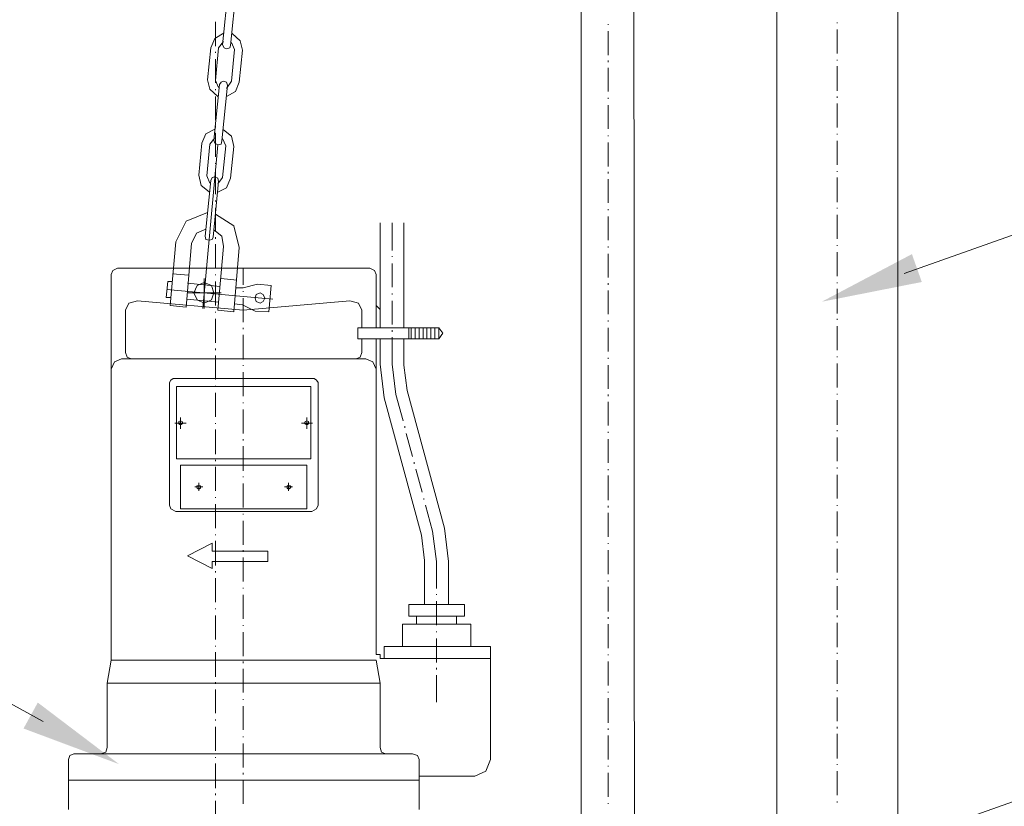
# Model space of a CAD drawing. Extents: x -23500 to 2637, y 21242 to 29547.
# Tile 25 of 121: x -8783 to -8169, y 23077 to 23567. Entities that reach past the tile are written whole.
import ezdxf

# ---------------------------------------------------------------- set-up
doc = ezdxf.new("R2010")
doc.units = 0
doc.header["$LTSCALE"] = 25
doc.layers.get('0').update_dxf_attribs({"linetype": 'CONTINUOUS', "lineweight": 13})

msp = doc.modelspace()

# ---------------------------------------------------------------- hatches: boundary and pattern name
h = msp.add_hatch(color=7)
h.dxf.hatch_style = 2
h.paths.add_polyline_path([(-8283.291, 23391.288), (-8227.068, 23420.996), (-8220.899, 23403.613)])
h = msp.add_hatch(color=7)
h.dxf.hatch_style = 2
h.paths.add_polyline_path([(-8721.282, 23102.931), (-8780.848, 23125.196), (-8771.955, 23141.356)])

# ---------------------------------------------------------------- linework, layer by layer
at = {"color": 7, "lineweight": 9}
for points in [[(-8231.987, 23408.898), (-7707.322, 23594.862), (-7609.924, 23594.862)], [(-8768.536, 23129.561), (-9553.806, 23561.85), (-9651.204, 23561.85)], [(-8227.068, 23057.128), (-7702.402, 23243.092), (-7605.017, 23243.092)]]:
    msp.add_lwpolyline(points, dxfattribs=at)
for points, knots in [([(-8433.19, 22941.843), (-8433.19, 22941.843), (-8433.19, 27447.797), (-8433.19, 27447.797), (-8433.19, 27447.797), (-8402.448, 27447.797), (-8402.448, 27447.797), (-8402.448, 27447.797), (-8399.976, 22941.843), (-8399.976, 22941.843)], [0, 0, 0, 0, 1, 1, 1, 2, 2, 2, 3, 3, 3, 3]), ([(-8655.762, 23558.999), (-8655.762, 23558.999), (-8661.703, 23555.53), (-8661.703, 23555.53), (-8661.703, 23555.53), (-8664.188, 23549.576), (-8664.188, 23549.576)], [0, 0, 0, 0, 1, 1, 1, 2, 2, 2, 2]), ([(-8644.358, 23548.087), (-8644.358, 23548.087), (-8645.847, 23554.042), (-8645.847, 23554.042), (-8645.847, 23554.042), (-8650.804, 23558.495), (-8650.804, 23558.495)], [0, 0, 0, 0, 1, 1, 1, 2, 2, 2, 2]), ([(-8656.746, 23551.557), (-8656.746, 23551.557), (-8655.762, 23549.576), (-8655.762, 23549.576), (-8655.762, 23549.576), (-8654.273, 23549.084), (-8654.273, 23549.084), (-8654.273, 23549.084), (-8652.293, 23549.576), (-8652.293, 23549.576), (-8652.293, 23549.576), (-8651.788, 23551.065), (-8651.788, 23551.065)], [0, 0, 0, 0, 1, 1, 1, 2, 2, 2, 3, 3, 3, 4, 4, 4, 4]), ([(-8666.169, 23529.746), (-8666.169, 23529.746), (-8664.68, 23523.792), (-8664.68, 23523.792), (-8664.68, 23523.792), (-8659.723, 23519.339), (-8659.723, 23519.339)], [0, 0, 0, 0, 1, 1, 1, 2, 2, 2, 2]), ([(-8653.781, 23526.277), (-8653.781, 23526.277), (-8654.273, 23528.257), (-8654.273, 23528.257), (-8654.273, 23528.257), (-8656.254, 23528.762), (-8656.254, 23528.762), (-8656.254, 23528.762), (-8657.742, 23528.257), (-8657.742, 23528.257), (-8657.742, 23528.257), (-8658.726, 23526.769), (-8658.726, 23526.769)], [0, 0, 0, 0, 1, 1, 1, 2, 2, 2, 3, 3, 3, 4, 4, 4, 4]), ([(-8654.273, 23519.339), (-8654.273, 23519.339), (-8648.811, 23522.316), (-8648.811, 23522.316), (-8648.811, 23522.316), (-8646.339, 23528.257), (-8646.339, 23528.257)], [0, 0, 0, 0, 1, 1, 1, 2, 2, 2, 2]), ([(-8661.211, 23499.017), (-8661.211, 23499.017), (-8667.165, 23496.04), (-8667.165, 23496.04), (-8667.165, 23496.04), (-8669.638, 23490.098), (-8669.638, 23490.098)], [0, 0, 0, 0, 1, 1, 1, 2, 2, 2, 2]), ([(-8649.808, 23488.105), (-8649.808, 23488.105), (-8651.296, 23494.551), (-8651.296, 23494.551), (-8651.296, 23494.551), (-8656.254, 23498.525), (-8656.254, 23498.525)], [0, 0, 0, 0, 1, 1, 1, 2, 2, 2, 2]), ([(-8662.195, 23492.079), (-8662.195, 23492.079), (-8661.703, 23490.098), (-8661.703, 23490.098), (-8661.703, 23490.098), (-8659.723, 23489.102), (-8659.723, 23489.102), (-8659.723, 23489.102), (-8657.742, 23489.594), (-8657.742, 23489.594), (-8657.742, 23489.594), (-8657.25, 23491.574), (-8657.25, 23491.574)], [0, 0, 0, 0, 1, 1, 1, 2, 2, 2, 3, 3, 3, 4, 4, 4, 4]), ([(-8671.618, 23470.268), (-8671.618, 23470.268), (-8670.13, 23463.822), (-8670.13, 23463.822), (-8670.13, 23463.822), (-8665.172, 23459.849), (-8665.172, 23459.849)], [0, 0, 0, 0, 1, 1, 1, 2, 2, 2, 2]), ([(-8659.231, 23466.295), (-8659.231, 23466.295), (-8659.723, 23468.288), (-8659.723, 23468.288), (-8659.723, 23468.288), (-8661.703, 23469.272), (-8661.703, 23469.272), (-8661.703, 23469.272), (-8663.192, 23468.78), (-8663.192, 23468.78), (-8663.192, 23468.78), (-8664.188, 23466.799), (-8664.188, 23466.799)], [0, 0, 0, 0, 1, 1, 1, 2, 2, 2, 3, 3, 3, 4, 4, 4, 4]), ([(-8660.215, 23459.357), (-8660.215, 23459.357), (-8654.273, 23462.334), (-8654.273, 23462.334), (-8654.273, 23462.334), (-8651.788, 23468.288), (-8651.788, 23468.288)], [0, 0, 0, 0, 1, 1, 1, 2, 2, 2, 2]), ([(-8666.169, 23446.969), (-8666.169, 23446.969), (-8679.553, 23441.507), (-8679.553, 23441.507), (-8679.553, 23441.507), (-8685.999, 23428.627), (-8685.999, 23428.627)], [0, 0, 0, 0, 1, 1, 1, 2, 2, 2, 2]), ([(-8646.339, 23425.158), (-8646.339, 23425.158), (-8649.808, 23438.53), (-8649.808, 23438.53), (-8649.808, 23438.53), (-8661.211, 23445.972), (-8661.211, 23445.972)], [0, 0, 0, 0, 1, 1, 1, 2, 2, 2, 2]), ([(-8667.165, 23436.549), (-8667.165, 23436.549), (-8673.107, 23434.077), (-8673.107, 23434.077), (-8673.107, 23434.077), (-8676.084, 23427.631), (-8676.084, 23427.631)], [0, 0, 0, 0, 1, 1, 1, 2, 2, 2, 2]), ([(-8656.254, 23425.65), (-8656.254, 23425.65), (-8657.25, 23432.096), (-8657.25, 23432.096), (-8657.25, 23432.096), (-8662.195, 23436.07), (-8662.195, 23436.07)], [0, 0, 0, 0, 1, 1, 1, 2, 2, 2, 2]), ([(-8667.657, 23432.096), (-8667.657, 23432.096), (-8667.165, 23430.116), (-8667.165, 23430.116), (-8667.165, 23430.116), (-8665.172, 23429.611), (-8665.172, 23429.611), (-8665.172, 23429.611), (-8663.192, 23430.116), (-8663.192, 23430.116), (-8663.192, 23430.116), (-8662.7, 23431.604), (-8662.7, 23431.604)], [0, 0, 0, 0, 1, 1, 1, 2, 2, 2, 3, 3, 3, 4, 4, 4, 4]), ([(-8722.177, 23412.266), (-8722.177, 23412.266), (-8725.154, 23410.778), (-8725.154, 23410.778), (-8725.154, 23410.778), (-8726.151, 23408.305), (-8726.151, 23408.305)], [0, 0, 0, 0, 1, 1, 1, 2, 2, 2, 2]), ([(-8561.077, 23408.305), (-8561.077, 23408.305), (-8562.073, 23410.778), (-8562.073, 23410.778), (-8562.073, 23410.778), (-8565.038, 23412.266), (-8565.038, 23412.266)], [0, 0, 0, 0, 1, 1, 1, 2, 2, 2, 2]), ([(-8662.195, 23396.902), (-8662.195, 23396.902), (-8663.684, 23401.367), (-8663.684, 23401.367), (-8663.684, 23401.367), (-8668.149, 23403.348), (-8668.149, 23403.348), (-8668.149, 23403.348), (-8672.615, 23401.367), (-8672.615, 23401.367), (-8672.615, 23401.367), (-8674.595, 23396.902), (-8674.595, 23396.902), (-8674.595, 23396.902), (-8672.615, 23392.436), (-8672.615, 23392.436), (-8672.615, 23392.436), (-8668.149, 23390.456), (-8668.149, 23390.456), (-8668.149, 23390.456), (-8663.684, 23392.436), (-8663.684, 23392.436), (-8663.684, 23392.436), (-8662.195, 23396.902), (-8662.195, 23396.902), (-8662.195, 23396.902), (-8662.195, 23396.902), (-8662.195, 23396.902)], [0, 0, 0, 0, 1, 1, 1, 2, 2, 2, 3, 3, 3, 4, 4, 4, 5, 5, 5, 6, 6, 6, 7, 7, 7, 8, 8, 8, 9, 9, 9, 9]), ([(-8630.482, 23393.433), (-8630.482, 23393.433), (-8631.466, 23395.905), (-8631.466, 23395.905), (-8631.466, 23395.905), (-8633.446, 23396.902), (-8633.446, 23396.902), (-8633.446, 23396.902), (-8635.932, 23395.905), (-8635.932, 23395.905), (-8635.932, 23395.905), (-8636.424, 23393.433), (-8636.424, 23393.433), (-8636.424, 23393.433), (-8635.932, 23391.452), (-8635.932, 23391.452), (-8635.932, 23391.452), (-8633.446, 23390.456), (-8633.446, 23390.456), (-8633.446, 23390.456), (-8631.466, 23391.452), (-8631.466, 23391.452), (-8631.466, 23391.452), (-8630.482, 23393.433), (-8630.482, 23393.433), (-8630.482, 23393.433), (-8630.482, 23393.433), (-8630.482, 23393.433)], [0, 0, 0, 0, 1, 1, 1, 2, 2, 2, 3, 3, 3, 4, 4, 4, 5, 5, 5, 6, 6, 6, 7, 7, 7, 8, 8, 8, 9, 9, 9, 9]), ([(-8709.79, 23391.944), (-8709.79, 23391.944), (-8715.239, 23390.456), (-8715.239, 23390.456), (-8715.239, 23390.456), (-8717.22, 23385.99), (-8717.22, 23385.99)], [0, 0, 0, 0, 1, 1, 1, 2, 2, 2, 2]), ([(-8569.995, 23385.99), (-8569.995, 23385.99), (-8571.988, 23390.456), (-8571.988, 23390.456), (-8571.988, 23390.456), (-8577.438, 23391.944), (-8577.438, 23391.944)], [0, 0, 0, 0, 1, 1, 1, 2, 2, 2, 2]), ([(-8536.794, 23375.091), (-8536.794, 23375.091), (-8536.794, 23368.14), (-8536.794, 23368.14), (-8536.794, 23368.14), (-8536.794, 23375.091), (-8536.794, 23375.091), (-8536.794, 23375.091), (-8536.794, 23375.091), (-8536.794, 23375.091)], [0, 0, 0, 0, 1, 1, 1, 2, 2, 2, 3, 3, 3, 3]), ([(-8531.836, 23375.091), (-8531.836, 23375.091), (-8531.836, 23368.14), (-8531.836, 23368.14), (-8531.836, 23368.14), (-8531.836, 23375.091), (-8531.836, 23375.091), (-8531.836, 23375.091), (-8531.836, 23375.091), (-8531.836, 23375.091)], [0, 0, 0, 0, 1, 1, 1, 2, 2, 2, 3, 3, 3, 3]), ([(-8719.705, 23355.766), (-8719.705, 23355.766), (-8724.171, 23353.772), (-8724.171, 23353.772), (-8724.171, 23353.772), (-8726.151, 23349.32), (-8726.151, 23349.32)], [0, 0, 0, 0, 1, 1, 1, 2, 2, 2, 2]), ([(-8717.22, 23359.714), (-8717.22, 23359.714), (-8716.236, 23356.75), (-8716.236, 23356.75), (-8716.236, 23356.75), (-8713.751, 23355.766), (-8713.751, 23355.766)], [0, 0, 0, 0, 1, 1, 1, 2, 2, 2, 2]), ([(-8573.477, 23355.766), (-8573.477, 23355.766), (-8570.992, 23356.75), (-8570.992, 23356.75), (-8570.992, 23356.75), (-8569.995, 23359.714), (-8569.995, 23359.714)], [0, 0, 0, 0, 1, 1, 1, 2, 2, 2, 2]), ([(-8561.077, 23349.32), (-8561.077, 23349.32), (-8563.057, 23353.772), (-8563.057, 23353.772), (-8563.057, 23353.772), (-8567.523, 23355.766), (-8567.523, 23355.766)], [0, 0, 0, 0, 1, 1, 1, 2, 2, 2, 2]), ([(-8687.487, 23343.365), (-8687.487, 23343.365), (-8688.976, 23342.382), (-8688.976, 23342.382), (-8688.976, 23342.382), (-8689.96, 23340.893), (-8689.96, 23340.893)], [0, 0, 0, 0, 1, 1, 1, 2, 2, 2, 2]), ([(-8597.268, 23340.893), (-8597.268, 23340.893), (-8598.264, 23342.382), (-8598.264, 23342.382), (-8598.264, 23342.382), (-8599.74, 23343.365), (-8599.74, 23343.365)], [0, 0, 0, 0, 1, 1, 1, 2, 2, 2, 2]), ([(-8681.533, 23315.601), (-8681.533, 23315.601), (-8682.038, 23316.597), (-8682.038, 23316.597), (-8682.038, 23316.597), (-8683.022, 23317.089), (-8683.022, 23317.089), (-8683.022, 23317.089), (-8684.018, 23316.597), (-8684.018, 23316.597), (-8684.018, 23316.597), (-8684.018, 23315.109), (-8684.018, 23315.109), (-8684.018, 23315.109), (-8683.022, 23314.617), (-8683.022, 23314.617), (-8683.022, 23314.617), (-8682.038, 23315.109), (-8682.038, 23315.109), (-8682.038, 23315.109), (-8681.533, 23315.601), (-8681.533, 23315.601), (-8681.533, 23315.601), (-8681.533, 23315.601), (-8681.533, 23315.601)], [0, 0, 0, 0, 1, 1, 1, 2, 2, 2, 3, 3, 3, 4, 4, 4, 5, 5, 5, 6, 6, 6, 7, 7, 7, 8, 8, 8, 8]), ([(-8603.209, 23315.601), (-8603.209, 23315.601), (-8603.209, 23316.597), (-8603.209, 23316.597), (-8603.209, 23316.597), (-8604.206, 23317.089), (-8604.206, 23317.089), (-8604.206, 23317.089), (-8605.202, 23316.597), (-8605.202, 23316.597), (-8605.202, 23316.597), (-8605.694, 23315.601), (-8605.694, 23315.601), (-8605.694, 23315.601), (-8605.202, 23315.109), (-8605.202, 23315.109), (-8605.202, 23315.109), (-8604.206, 23314.617), (-8604.206, 23314.617), (-8604.206, 23314.617), (-8603.209, 23315.109), (-8603.209, 23315.109), (-8603.209, 23315.109), (-8603.209, 23315.601), (-8603.209, 23315.601), (-8603.209, 23315.601), (-8603.209, 23315.601), (-8603.209, 23315.601)], [0, 0, 0, 0, 1, 1, 1, 2, 2, 2, 3, 3, 3, 4, 4, 4, 5, 5, 5, 6, 6, 6, 7, 7, 7, 8, 8, 8, 9, 9, 9, 9]), ([(-8670.634, 23275.941), (-8670.634, 23275.941), (-8670.634, 23276.445), (-8670.634, 23276.445), (-8670.634, 23276.445), (-8671.618, 23276.937), (-8671.618, 23276.937), (-8671.618, 23276.937), (-8672.615, 23276.445), (-8672.615, 23276.445), (-8672.615, 23276.445), (-8673.107, 23275.941), (-8673.107, 23275.941), (-8673.107, 23275.941), (-8672.615, 23274.957), (-8672.615, 23274.957), (-8672.615, 23274.957), (-8671.618, 23274.465), (-8671.618, 23274.465), (-8671.618, 23274.465), (-8670.634, 23274.957), (-8670.634, 23274.957), (-8670.634, 23274.957), (-8670.634, 23275.941), (-8670.634, 23275.941), (-8670.634, 23275.941), (-8670.634, 23275.941), (-8670.634, 23275.941)], [0, 0, 0, 0, 1, 1, 1, 2, 2, 2, 3, 3, 3, 4, 4, 4, 5, 5, 5, 6, 6, 6, 7, 7, 7, 8, 8, 8, 9, 9, 9, 9]), ([(-8614.121, 23275.941), (-8614.121, 23275.941), (-8614.613, 23276.445), (-8614.613, 23276.445), (-8614.613, 23276.445), (-8615.609, 23276.937), (-8615.609, 23276.937), (-8615.609, 23276.937), (-8616.593, 23276.445), (-8616.593, 23276.445), (-8616.593, 23276.445), (-8616.593, 23274.957), (-8616.593, 23274.957), (-8616.593, 23274.957), (-8615.609, 23274.465), (-8615.609, 23274.465), (-8615.609, 23274.465), (-8614.613, 23274.957), (-8614.613, 23274.957), (-8614.613, 23274.957), (-8614.121, 23275.941), (-8614.121, 23275.941), (-8614.121, 23275.941), (-8614.121, 23275.941), (-8614.121, 23275.941)], [0, 0, 0, 0, 1, 1, 1, 2, 2, 2, 3, 3, 3, 4, 4, 4, 5, 5, 5, 6, 6, 6, 7, 7, 7, 8, 8, 8, 8]), ([(-8689.96, 23264.55), (-8689.96, 23264.55), (-8688.976, 23262.077), (-8688.976, 23262.077), (-8688.976, 23262.077), (-8685.999, 23260.589), (-8685.999, 23260.589)], [0, 0, 0, 0, 1, 1, 1, 2, 2, 2, 2]), ([(-8601.229, 23260.589), (-8601.229, 23260.589), (-8598.264, 23262.077), (-8598.264, 23262.077), (-8598.264, 23262.077), (-8597.268, 23264.55), (-8597.268, 23264.55)], [0, 0, 0, 0, 1, 1, 1, 2, 2, 2, 2]), ([(-8663.192, 23240.746), (-8663.192, 23240.746), (-8678.556, 23232.824), (-8678.556, 23232.824), (-8678.556, 23232.824), (-8663.192, 23224.889), (-8663.192, 23224.889)], [0, 0, 0, 0, 1, 1, 1, 2, 2, 2, 2]), ([(-8552.158, 23168.881), (-8552.158, 23168.881), (-8558.604, 23168.881), (-8558.604, 23168.881), (-8558.604, 23168.881), (-8558.604, 23171.353), (-8558.604, 23171.353)], [0, 0, 0, 0, 1, 1, 1, 2, 2, 2, 2]), ([(-8749.45, 23109.39), (-8749.45, 23109.39), (-8751.923, 23108.406), (-8751.923, 23108.406), (-8751.923, 23108.406), (-8752.919, 23105.921), (-8752.919, 23105.921)], [0, 0, 0, 0, 1, 1, 1, 2, 2, 2, 2]), ([(-8732.584, 23109.39), (-8732.584, 23109.39), (-8729.62, 23110.387), (-8729.62, 23110.387), (-8729.62, 23110.387), (-8728.624, 23113.364), (-8728.624, 23113.364)], [0, 0, 0, 0, 1, 1, 1, 2, 2, 2, 2]), ([(-8558.604, 23113.364), (-8558.604, 23113.364), (-8557.608, 23110.387), (-8557.608, 23110.387), (-8557.608, 23110.387), (-8555.123, 23109.39), (-8555.123, 23109.39)], [0, 0, 0, 0, 1, 1, 1, 2, 2, 2, 2]), ([(-8534.308, 23105.921), (-8534.308, 23105.921), (-8535.305, 23108.406), (-8535.305, 23108.406), (-8535.305, 23108.406), (-8538.282, 23109.39), (-8538.282, 23109.39)], [0, 0, 0, 0, 1, 1, 1, 2, 2, 2, 2]), ([(-8499.606, 23095.514), (-8499.606, 23095.514), (-8492.668, 23098.491), (-8492.668, 23098.491), (-8492.668, 23098.491), (-8489.703, 23105.921), (-8489.703, 23105.921)], [0, 0, 0, 0, 1, 1, 1, 2, 2, 2, 2])]:
    msp.add_open_spline(points, degree=3, knots=knots, dxfattribs=at)
for points in [[(-8311.245, 25733.16), (-8311.245, 25733.16), (-8311.245, 23063.284), (-8311.245, 23063.284)], [(-8235.898, 23063.284), (-8235.898, 23063.284), (-8235.898, 25733.16), (-8235.898, 25733.16)], [(-8653.277, 23586.259), (-8653.277, 23586.259), (-8656.746, 23551.557), (-8656.746, 23551.557)], [(-8648.319, 23586.259), (-8648.319, 23586.259), (-8651.788, 23551.065), (-8651.788, 23551.065)], [(-8661.211, 23565.937), (-8661.211, 23565.937), (-8661.211, 23550.573), (-8661.211, 23550.573)], [(-8416.337, 23564.449), (-8416.337, 23564.449), (-8416.337, 23563.957), (-8416.337, 23563.957)], [(-8273.565, 23564.941), (-8273.565, 23564.941), (-8273.565, 23565.445), (-8273.565, 23565.445)], [(-8416.337, 23559.983), (-8416.337, 23559.983), (-8416.337, 23545.11), (-8416.337, 23545.11)], [(-8273.565, 23546.107), (-8273.565, 23546.107), (-8273.565, 23560.98), (-8273.565, 23560.98)], [(-8656.254, 23553.55), (-8656.254, 23553.55), (-8659.231, 23549.576), (-8659.231, 23549.576)], [(-8649.316, 23548.579), (-8649.316, 23548.579), (-8651.296, 23553.045), (-8651.296, 23553.045)], [(-8664.188, 23549.576), (-8664.188, 23549.576), (-8666.169, 23529.746), (-8666.169, 23529.746)], [(-8659.231, 23549.576), (-8659.231, 23549.576), (-8661.211, 23529.254), (-8661.211, 23529.254)], [(-8661.211, 23547.091), (-8661.211, 23547.091), (-8661.211, 23546.599), (-8661.211, 23546.599)], [(-8649.316, 23548.579), (-8649.316, 23548.579), (-8651.296, 23528.762), (-8651.296, 23528.762)], [(-8644.358, 23548.087), (-8644.358, 23548.087), (-8646.339, 23528.257), (-8646.339, 23528.257)], [(-8661.211, 23542.638), (-8661.211, 23542.638), (-8661.211, 23527.765), (-8661.211, 23527.765)], [(-8416.337, 23541.641), (-8416.337, 23541.641), (-8416.337, 23540.658), (-8416.337, 23540.658)], [(-8273.565, 23541.641), (-8273.565, 23541.641), (-8273.565, 23542.146), (-8273.565, 23542.146)], [(-8273.565, 23522.808), (-8273.565, 23522.808), (-8273.565, 23538.172), (-8273.565, 23538.172)], [(-8416.337, 23537.188), (-8416.337, 23537.188), (-8416.337, 23522.316), (-8416.337, 23522.316)], [(-8658.726, 23526.769), (-8658.726, 23526.769), (-8662.195, 23492.079), (-8662.195, 23492.079)], [(-8661.211, 23529.254), (-8661.211, 23529.254), (-8659.231, 23524.788), (-8659.231, 23524.788)], [(-8653.781, 23526.277), (-8653.781, 23526.277), (-8657.25, 23491.574), (-8657.25, 23491.574)], [(-8654.273, 23524.296), (-8654.273, 23524.296), (-8651.296, 23528.762), (-8651.296, 23528.762)], [(-8661.211, 23523.792), (-8661.211, 23523.792), (-8661.211, 23523.3), (-8661.211, 23523.3)], [(-8661.211, 23519.339), (-8661.211, 23519.339), (-8661.211, 23504.466), (-8661.211, 23504.466)], [(-8416.337, 23518.342), (-8416.337, 23518.342), (-8416.337, 23517.85), (-8416.337, 23517.85)], [(-8416.337, 23513.889), (-8416.337, 23513.889), (-8416.337, 23499.017), (-8416.337, 23499.017)], [(-8273.565, 23518.342), (-8273.565, 23518.342), (-8273.565, 23519.339), (-8273.565, 23519.339)], [(-8273.565, 23500.013), (-8273.565, 23500.013), (-8273.565, 23514.873), (-8273.565, 23514.873)], [(-8661.211, 23500.997), (-8661.211, 23500.997), (-8661.211, 23500.013), (-8661.211, 23500.013)], [(-8661.211, 23496.544), (-8661.211, 23496.544), (-8661.211, 23481.672), (-8661.211, 23481.672)], [(-8273.565, 23495.548), (-8273.565, 23495.548), (-8273.565, 23496.04), (-8273.565, 23496.04)], [(-8669.638, 23490.098), (-8669.638, 23490.098), (-8671.618, 23470.268), (-8671.618, 23470.268)], [(-8659.723, 23489.102), (-8659.723, 23489.102), (-8669.146, 23386.987), (-8669.146, 23386.987)], [(-8664.68, 23489.594), (-8664.68, 23489.594), (-8666.661, 23469.764), (-8666.661, 23469.764)], [(-8661.703, 23493.567), (-8661.703, 23493.567), (-8664.68, 23489.594), (-8664.68, 23489.594)], [(-8654.765, 23488.61), (-8654.765, 23488.61), (-8656.746, 23493.063), (-8656.746, 23493.063)], [(-8416.337, 23495.056), (-8416.337, 23495.056), (-8416.337, 23494.551), (-8416.337, 23494.551)], [(-8416.337, 23490.59), (-8416.337, 23490.59), (-8416.337, 23475.718), (-8416.337, 23475.718)], [(-8273.565, 23476.702), (-8273.565, 23476.702), (-8273.565, 23491.574), (-8273.565, 23491.574)], [(-8654.765, 23488.61), (-8654.765, 23488.61), (-8656.746, 23468.78), (-8656.746, 23468.78)], [(-8649.808, 23488.105), (-8649.808, 23488.105), (-8651.788, 23468.288), (-8651.788, 23468.288)], [(-8661.211, 23477.698), (-8661.211, 23477.698), (-8661.211, 23477.206), (-8661.211, 23477.206)], [(-8661.211, 23473.245), (-8661.211, 23473.245), (-8661.211, 23458.373), (-8661.211, 23458.373)], [(-8416.337, 23472.249), (-8416.337, 23472.249), (-8416.337, 23471.252), (-8416.337, 23471.252)], [(-8273.565, 23472.249), (-8273.565, 23472.249), (-8273.565, 23472.741), (-8273.565, 23472.741)], [(-8664.188, 23466.799), (-8664.188, 23466.799), (-8667.657, 23432.096), (-8667.657, 23432.096)], [(-8666.661, 23469.764), (-8666.661, 23469.764), (-8664.68, 23465.311), (-8664.68, 23465.311)], [(-8659.231, 23466.295), (-8659.231, 23466.295), (-8662.7, 23431.604), (-8662.7, 23431.604)], [(-8659.723, 23464.806), (-8659.723, 23464.806), (-8656.746, 23468.78), (-8656.746, 23468.78)], [(-8416.337, 23467.783), (-8416.337, 23467.783), (-8416.337, 23452.91), (-8416.337, 23452.91)], [(-8273.565, 23453.402), (-8273.565, 23453.402), (-8273.565, 23468.78), (-8273.565, 23468.78)], [(-8661.211, 23454.399), (-8661.211, 23454.399), (-8661.211, 23453.907), (-8661.211, 23453.907)], [(-8661.211, 23449.933), (-8661.211, 23449.933), (-8661.211, 23435.073), (-8661.211, 23435.073)], [(-8416.337, 23448.95), (-8416.337, 23448.95), (-8416.337, 23448.458), (-8416.337, 23448.458)], [(-8273.565, 23449.441), (-8273.565, 23449.441), (-8273.565, 23449.933), (-8273.565, 23449.933)], [(-8558.604, 23440.523), (-8558.604, 23440.523), (-8558.604, 23384.502), (-8558.604, 23384.502)], [(-8551.162, 23423.178), (-8551.162, 23423.178), (-8551.162, 23440.523), (-8551.162, 23440.523)], [(-8543.732, 23440.523), (-8543.732, 23440.523), (-8543.732, 23384.502), (-8543.732, 23384.502)], [(-8416.337, 23444.484), (-8416.337, 23444.484), (-8416.337, 23429.611), (-8416.337, 23429.611)], [(-8273.565, 23430.608), (-8273.565, 23430.608), (-8273.565, 23445.48), (-8273.565, 23445.48)], [(-8685.999, 23428.627), (-8685.999, 23428.627), (-8689.468, 23388.967), (-8689.468, 23388.967)], [(-8676.084, 23427.631), (-8676.084, 23427.631), (-8679.553, 23387.983), (-8679.553, 23387.983)], [(-8661.211, 23431.604), (-8661.211, 23431.604), (-8661.211, 23430.608), (-8661.211, 23430.608)], [(-8661.211, 23427.139), (-8661.211, 23427.139), (-8661.211, 23412.266), (-8661.211, 23412.266)], [(-8656.254, 23425.65), (-8656.254, 23425.65), (-8659.723, 23385.99), (-8659.723, 23385.99)], [(-8646.339, 23425.158), (-8646.339, 23425.158), (-8649.808, 23385.006), (-8649.808, 23385.006)], [(-8558.604, 23421.689), (-8558.604, 23421.689), (-8558.604, 23375.091), (-8558.604, 23375.091)], [(-8543.732, 23421.689), (-8543.732, 23421.689), (-8543.732, 23375.091), (-8543.732, 23375.091)], [(-8416.337, 23425.65), (-8416.337, 23425.65), (-8416.337, 23425.158), (-8416.337, 23425.158)], [(-8273.565, 23426.155), (-8273.565, 23426.155), (-8273.565, 23426.647), (-8273.565, 23426.647)], [(-8273.565, 23407.309), (-8273.565, 23407.309), (-8273.565, 23422.181), (-8273.565, 23422.181)], [(-8551.162, 23419.204), (-8551.162, 23419.204), (-8551.162, 23419.709), (-8551.162, 23419.709)], [(-8416.337, 23421.185), (-8416.337, 23421.185), (-8416.337, 23406.312), (-8416.337, 23406.312)], [(-8643.866, 23412.266), (-8643.866, 23412.266), (-8722.177, 23412.266), (-8722.177, 23412.266)], [(-8643.866, 23412.266), (-8643.866, 23412.266), (-8643.866, 23401.859), (-8643.866, 23401.859)], [(-8643.866, 23412.266), (-8643.866, 23412.266), (-8565.038, 23412.266), (-8565.038, 23412.266)], [(-8551.162, 23400.371), (-8551.162, 23400.371), (-8551.162, 23415.243), (-8551.162, 23415.243)], [(-8726.151, 23408.305), (-8726.151, 23408.305), (-8726.151, 23349.32), (-8726.151, 23349.32)], [(-8690.956, 23403.84), (-8690.956, 23403.84), (-8691.953, 23393.925), (-8691.953, 23393.925)], [(-8690.956, 23403.84), (-8690.956, 23403.84), (-8688.471, 23403.84), (-8688.471, 23403.84)], [(-8678.064, 23407.801), (-8678.064, 23407.801), (-8687.979, 23408.797), (-8687.979, 23408.797)], [(-8668.149, 23396.902), (-8668.149, 23396.902), (-8668.149, 23405.82), (-8668.149, 23405.82)], [(-8661.211, 23408.305), (-8661.211, 23408.305), (-8661.211, 23407.801), (-8661.211, 23407.801)], [(-8661.211, 23403.84), (-8661.211, 23403.84), (-8661.211, 23388.967), (-8661.211, 23388.967)], [(-8657.742, 23405.82), (-8657.742, 23405.82), (-8647.827, 23404.836), (-8647.827, 23404.836)], [(-8561.077, 23408.305), (-8561.077, 23408.305), (-8561.077, 23375.091), (-8561.077, 23375.091)], [(-8273.565, 23402.843), (-8273.565, 23402.843), (-8273.565, 23403.348), (-8273.565, 23403.348)], [(-8691.448, 23398.882), (-8691.448, 23398.882), (-8625.525, 23392.928), (-8625.525, 23392.928)], [(-8678.556, 23402.843), (-8678.556, 23402.843), (-8658.234, 23400.863), (-8658.234, 23400.863)], [(-8668.149, 23396.902), (-8668.149, 23396.902), (-8678.556, 23396.902), (-8678.556, 23396.902)], [(-8668.149, 23396.902), (-8668.149, 23396.902), (-8657.742, 23396.902), (-8657.742, 23396.902)], [(-8668.149, 23396.902), (-8668.149, 23396.902), (-8668.149, 23386.987), (-8668.149, 23386.987)], [(-8648.319, 23399.879), (-8648.319, 23399.879), (-8643.866, 23399.879), (-8643.866, 23399.879)], [(-8634.935, 23402.351), (-8634.935, 23402.351), (-8643.866, 23399.879), (-8643.866, 23399.879)], [(-8643.866, 23397.898), (-8643.866, 23397.898), (-8643.866, 23397.394), (-8643.866, 23397.394)], [(-8626.508, 23401.367), (-8626.508, 23401.367), (-8634.935, 23402.351), (-8634.935, 23402.351)], [(-8627.997, 23385.006), (-8627.997, 23385.006), (-8626.508, 23401.367), (-8626.508, 23401.367)], [(-8416.337, 23402.843), (-8416.337, 23402.843), (-8416.337, 23401.859), (-8416.337, 23401.859)], [(-8416.337, 23398.39), (-8416.337, 23398.39), (-8416.337, 23383.518), (-8416.337, 23383.518)], [(-8273.565, 23384.01), (-8273.565, 23384.01), (-8273.565, 23399.374), (-8273.565, 23399.374)], [(-8709.79, 23391.944), (-8709.79, 23391.944), (-8643.866, 23385.99), (-8643.866, 23385.99)], [(-8691.953, 23393.925), (-8691.953, 23393.925), (-8688.976, 23393.925), (-8688.976, 23393.925)], [(-8679.061, 23392.928), (-8679.061, 23392.928), (-8659.231, 23390.948), (-8659.231, 23390.948)], [(-8643.866, 23393.433), (-8643.866, 23393.433), (-8643.866, 23378.56), (-8643.866, 23378.56)], [(-8643.866, 23385.99), (-8643.866, 23385.99), (-8577.438, 23391.944), (-8577.438, 23391.944)], [(-8551.162, 23395.905), (-8551.162, 23395.905), (-8551.162, 23396.41), (-8551.162, 23396.41)], [(-8551.162, 23377.072), (-8551.162, 23377.072), (-8551.162, 23391.944), (-8551.162, 23391.944)], [(-8717.22, 23385.99), (-8717.22, 23385.99), (-8717.22, 23359.714), (-8717.22, 23359.714)], [(-8679.553, 23387.983), (-8679.553, 23387.983), (-8689.468, 23388.967), (-8689.468, 23388.967)], [(-8661.211, 23385.006), (-8661.211, 23385.006), (-8661.211, 23384.502), (-8661.211, 23384.502)], [(-8659.723, 23385.99), (-8659.723, 23385.99), (-8649.808, 23385.006), (-8649.808, 23385.006)], [(-8649.316, 23389.964), (-8649.316, 23389.964), (-8644.358, 23389.459), (-8644.358, 23389.459)], [(-8644.358, 23389.459), (-8644.358, 23389.459), (-8636.424, 23385.498), (-8636.424, 23385.498)], [(-8627.997, 23385.006), (-8627.997, 23385.006), (-8636.424, 23385.498), (-8636.424, 23385.498)], [(-8569.995, 23385.99), (-8569.995, 23385.99), (-8569.995, 23375.091), (-8569.995, 23375.091)], [(-8558.604, 23386.495), (-8558.604, 23386.495), (-8561.077, 23388.967), (-8561.077, 23388.967)], [(-8661.211, 23380.541), (-8661.211, 23380.541), (-8661.211, 23365.668), (-8661.211, 23365.668)], [(-8416.337, 23379.544), (-8416.337, 23379.544), (-8416.337, 23379.052), (-8416.337, 23379.052)], [(-8273.565, 23380.049), (-8273.565, 23380.049), (-8273.565, 23380.541), (-8273.565, 23380.541)], [(-8643.866, 23375.091), (-8643.866, 23375.091), (-8643.866, 23374.095), (-8643.866, 23374.095)], [(-8521.921, 23375.091), (-8521.921, 23375.091), (-8572.48, 23375.091), (-8572.48, 23375.091)], [(-8572.48, 23375.091), (-8572.48, 23375.091), (-8572.48, 23368.14), (-8572.48, 23368.14)], [(-8551.162, 23372.606), (-8551.162, 23372.606), (-8551.162, 23373.603), (-8551.162, 23373.603)], [(-8540.755, 23368.14), (-8540.755, 23368.14), (-8540.755, 23375.091), (-8540.755, 23375.091)], [(-8539.266, 23375.091), (-8539.266, 23375.091), (-8539.266, 23368.14), (-8539.266, 23368.14)], [(-8534.308, 23375.091), (-8534.308, 23375.091), (-8534.308, 23368.14), (-8534.308, 23368.14)], [(-8529.351, 23375.091), (-8529.351, 23375.091), (-8529.351, 23368.14), (-8529.351, 23368.14)], [(-8526.878, 23375.091), (-8526.878, 23375.091), (-8526.878, 23368.14), (-8526.878, 23368.14)], [(-8524.393, 23375.091), (-8524.393, 23375.091), (-8524.393, 23368.14), (-8524.393, 23368.14)], [(-8521.921, 23375.091), (-8521.921, 23375.091), (-8521.921, 23368.14), (-8521.921, 23368.14)], [(-8521.921, 23375.091), (-8521.921, 23375.091), (-8519.436, 23371.622), (-8519.436, 23371.622)], [(-8416.337, 23375.091), (-8416.337, 23375.091), (-8416.337, 23360.219), (-8416.337, 23360.219)], [(-8273.565, 23361.202), (-8273.565, 23361.202), (-8273.565, 23376.075), (-8273.565, 23376.075)], [(-8643.866, 23370.626), (-8643.866, 23370.626), (-8643.866, 23355.261), (-8643.866, 23355.261)], [(-8521.921, 23368.14), (-8521.921, 23368.14), (-8572.48, 23368.14), (-8572.48, 23368.14)], [(-8569.995, 23368.14), (-8569.995, 23368.14), (-8569.995, 23359.714), (-8569.995, 23359.714)], [(-8561.077, 23368.14), (-8561.077, 23368.14), (-8561.077, 23349.32), (-8561.077, 23349.32)], [(-8558.604, 23368.14), (-8558.604, 23368.14), (-8558.604, 23352.284), (-8558.604, 23352.284)], [(-8551.162, 23352.284), (-8551.162, 23352.284), (-8551.162, 23369.137), (-8551.162, 23369.137)], [(-8543.732, 23368.14), (-8543.732, 23368.14), (-8543.732, 23351.792), (-8543.732, 23351.792)], [(-8519.436, 23371.622), (-8519.436, 23371.622), (-8521.921, 23368.14), (-8521.921, 23368.14)], [(-8661.211, 23362.199), (-8661.211, 23362.199), (-8661.211, 23361.202), (-8661.211, 23361.202)], [(-8643.866, 23355.766), (-8643.866, 23355.766), (-8719.705, 23355.766), (-8719.705, 23355.766)], [(-8661.211, 23357.733), (-8661.211, 23357.733), (-8661.211, 23342.873), (-8661.211, 23342.873)], [(-8643.866, 23355.766), (-8643.866, 23355.766), (-8567.523, 23355.766), (-8567.523, 23355.766)], [(-8416.337, 23356.245), (-8416.337, 23356.245), (-8416.337, 23355.766), (-8416.337, 23355.766)], [(-8273.565, 23356.75), (-8273.565, 23356.75), (-8273.565, 23357.241), (-8273.565, 23357.241)], [(-8726.151, 23167.884), (-8726.151, 23167.884), (-8726.151, 23349.32), (-8726.151, 23349.32)], [(-8643.866, 23351.792), (-8643.866, 23351.792), (-8643.866, 23351.3), (-8643.866, 23351.3)], [(-8561.077, 23171.353), (-8561.077, 23171.353), (-8561.077, 23349.32), (-8561.077, 23349.32)], [(-8558.604, 23352.284), (-8558.604, 23352.284), (-8556.119, 23331.47), (-8556.119, 23331.47)], [(-8551.162, 23352.284), (-8551.162, 23352.284), (-8548.689, 23333.45), (-8548.689, 23333.45)], [(-8543.732, 23351.792), (-8543.732, 23351.792), (-8541.751, 23335.923), (-8541.751, 23335.923)], [(-8416.337, 23351.792), (-8416.337, 23351.792), (-8416.337, 23336.919), (-8416.337, 23336.919)], [(-8273.565, 23337.916), (-8273.565, 23337.916), (-8273.565, 23352.789), (-8273.565, 23352.789)], [(-8643.866, 23343.365), (-8643.866, 23343.365), (-8687.487, 23343.365), (-8687.487, 23343.365)], [(-8643.866, 23347.326), (-8643.866, 23347.326), (-8643.866, 23332.466), (-8643.866, 23332.466)], [(-8643.866, 23343.365), (-8643.866, 23343.365), (-8599.74, 23343.365), (-8599.74, 23343.365)], [(-8689.96, 23340.893), (-8689.96, 23340.893), (-8689.96, 23264.55), (-8689.96, 23264.55)], [(-8685.494, 23338.408), (-8685.494, 23338.408), (-8643.866, 23338.408), (-8643.866, 23338.408)], [(-8685.494, 23315.601), (-8685.494, 23315.601), (-8685.494, 23338.408), (-8685.494, 23338.408)], [(-8661.211, 23338.9), (-8661.211, 23338.9), (-8661.211, 23338.408), (-8661.211, 23338.408)], [(-8601.733, 23338.408), (-8601.733, 23338.408), (-8643.866, 23338.408), (-8643.866, 23338.408)], [(-8601.733, 23315.601), (-8601.733, 23315.601), (-8601.733, 23338.408), (-8601.733, 23338.408)], [(-8597.268, 23340.893), (-8597.268, 23340.893), (-8597.268, 23264.55), (-8597.268, 23264.55)], [(-8541.751, 23335.923), (-8541.751, 23335.923), (-8518.452, 23250.169), (-8518.452, 23250.169)], [(-8661.211, 23334.447), (-8661.211, 23334.447), (-8661.211, 23319.574), (-8661.211, 23319.574)], [(-8556.119, 23331.47), (-8556.119, 23331.47), (-8532.82, 23245.716), (-8532.82, 23245.716)], [(-8544.224, 23317.089), (-8544.224, 23317.089), (-8548.689, 23333.45), (-8548.689, 23333.45)], [(-8416.337, 23333.45), (-8416.337, 23333.45), (-8416.337, 23332.466), (-8416.337, 23332.466)], [(-8273.565, 23333.45), (-8273.565, 23333.45), (-8273.565, 23333.942), (-8273.565, 23333.942)], [(-8273.565, 23314.617), (-8273.565, 23314.617), (-8273.565, 23329.981), (-8273.565, 23329.981)], [(-8643.866, 23328.493), (-8643.866, 23328.493), (-8643.866, 23328.001), (-8643.866, 23328.001)], [(-8643.866, 23324.027), (-8643.866, 23324.027), (-8643.866, 23309.155), (-8643.866, 23309.155)], [(-8416.337, 23328.985), (-8416.337, 23328.985), (-8416.337, 23314.112), (-8416.337, 23314.112)], [(-8683.022, 23315.601), (-8683.022, 23315.601), (-8683.022, 23319.07), (-8683.022, 23319.07)], [(-8604.206, 23315.601), (-8604.206, 23315.601), (-8604.206, 23319.07), (-8604.206, 23319.07)], [(-8683.022, 23315.601), (-8683.022, 23315.601), (-8686.491, 23315.601), (-8686.491, 23315.601)], [(-8685.494, 23315.601), (-8685.494, 23315.601), (-8685.494, 23293.298), (-8685.494, 23293.298)], [(-8683.022, 23315.601), (-8683.022, 23315.601), (-8683.022, 23312.132), (-8683.022, 23312.132)], [(-8683.022, 23315.601), (-8683.022, 23315.601), (-8679.553, 23315.601), (-8679.553, 23315.601)], [(-8661.211, 23315.601), (-8661.211, 23315.601), (-8661.211, 23315.109), (-8661.211, 23315.109)], [(-8661.211, 23311.64), (-8661.211, 23311.64), (-8661.211, 23296.275), (-8661.211, 23296.275)], [(-8604.206, 23315.601), (-8604.206, 23315.601), (-8607.675, 23315.601), (-8607.675, 23315.601)], [(-8604.206, 23315.601), (-8604.206, 23315.601), (-8600.737, 23315.601), (-8600.737, 23315.601)], [(-8604.206, 23315.601), (-8604.206, 23315.601), (-8604.206, 23312.132), (-8604.206, 23312.132)], [(-8601.733, 23315.601), (-8601.733, 23315.601), (-8601.733, 23293.298), (-8601.733, 23293.298)], [(-8543.24, 23312.624), (-8543.24, 23312.624), (-8543.24, 23313.62), (-8543.24, 23313.62)], [(-8273.565, 23310.643), (-8273.565, 23310.643), (-8273.565, 23311.135), (-8273.565, 23311.135)], [(-8643.866, 23305.686), (-8643.866, 23305.686), (-8643.866, 23304.702), (-8643.866, 23304.702)], [(-8538.282, 23294.787), (-8538.282, 23294.787), (-8542.243, 23309.155), (-8542.243, 23309.155)], [(-8416.337, 23310.151), (-8416.337, 23310.151), (-8416.337, 23309.659), (-8416.337, 23309.659)], [(-8416.337, 23305.686), (-8416.337, 23305.686), (-8416.337, 23290.813), (-8416.337, 23290.813)], [(-8273.565, 23291.81), (-8273.565, 23291.81), (-8273.565, 23306.682), (-8273.565, 23306.682)], [(-8643.866, 23301.233), (-8643.866, 23301.233), (-8643.866, 23285.856), (-8643.866, 23285.856)], [(-8685.494, 23293.298), (-8685.494, 23293.298), (-8643.866, 23293.298), (-8643.866, 23293.298)], [(-8661.211, 23292.806), (-8661.211, 23292.806), (-8661.211, 23291.81), (-8661.211, 23291.81)], [(-8601.733, 23293.298), (-8601.733, 23293.298), (-8643.866, 23293.298), (-8643.866, 23293.298)], [(-8604.206, 23289.325), (-8604.206, 23289.325), (-8683.022, 23289.325), (-8683.022, 23289.325)], [(-8683.022, 23289.325), (-8683.022, 23289.325), (-8683.022, 23262.077), (-8683.022, 23262.077)], [(-8661.211, 23288.341), (-8661.211, 23288.341), (-8661.211, 23273.468), (-8661.211, 23273.468)], [(-8604.206, 23289.325), (-8604.206, 23289.325), (-8604.206, 23262.077), (-8604.206, 23262.077)], [(-8537.286, 23290.321), (-8537.286, 23290.321), (-8537.286, 23291.318), (-8537.286, 23291.318)], [(-8532.328, 23272.484), (-8532.328, 23272.484), (-8536.302, 23286.852), (-8536.302, 23286.852)], [(-8416.337, 23286.852), (-8416.337, 23286.852), (-8416.337, 23286.36), (-8416.337, 23286.36)], [(-8273.565, 23287.344), (-8273.565, 23287.344), (-8273.565, 23287.849), (-8273.565, 23287.849)], [(-8643.866, 23282.387), (-8643.866, 23282.387), (-8643.866, 23281.895), (-8643.866, 23281.895)], [(-8416.337, 23282.891), (-8416.337, 23282.891), (-8416.337, 23267.527), (-8416.337, 23267.527)], [(-8273.565, 23268.511), (-8273.565, 23268.511), (-8273.565, 23283.383), (-8273.565, 23283.383)], [(-8671.618, 23275.941), (-8671.618, 23275.941), (-8674.103, 23275.941), (-8674.103, 23275.941)], [(-8671.618, 23275.941), (-8671.618, 23275.941), (-8671.618, 23278.426), (-8671.618, 23278.426)], [(-8671.618, 23275.941), (-8671.618, 23275.941), (-8669.146, 23275.941), (-8669.146, 23275.941)], [(-8671.618, 23275.941), (-8671.618, 23275.941), (-8671.618, 23273.468), (-8671.618, 23273.468)], [(-8643.866, 23277.934), (-8643.866, 23277.934), (-8643.866, 23263.061), (-8643.866, 23263.061)], [(-8615.609, 23275.941), (-8615.609, 23275.941), (-8618.082, 23275.941), (-8618.082, 23275.941)], [(-8615.609, 23275.941), (-8615.609, 23275.941), (-8615.609, 23278.426), (-8615.609, 23278.426)], [(-8615.609, 23275.941), (-8615.609, 23275.941), (-8613.124, 23275.941), (-8613.124, 23275.941)], [(-8615.609, 23275.941), (-8615.609, 23275.941), (-8615.609, 23273.468), (-8615.609, 23273.468)], [(-8661.211, 23269.507), (-8661.211, 23269.507), (-8661.211, 23269.015), (-8661.211, 23269.015)], [(-8531.344, 23268.019), (-8531.344, 23268.019), (-8531.344, 23268.511), (-8531.344, 23268.511)], [(-8683.022, 23262.077), (-8683.022, 23262.077), (-8604.206, 23262.077), (-8604.206, 23262.077)], [(-8661.211, 23265.042), (-8661.211, 23265.042), (-8661.211, 23250.169), (-8661.211, 23250.169)], [(-8525.882, 23248.188), (-8525.882, 23248.188), (-8530.348, 23264.55), (-8530.348, 23264.55)], [(-8416.337, 23264.045), (-8416.337, 23264.045), (-8416.337, 23263.061), (-8416.337, 23263.061)], [(-8273.565, 23264.045), (-8273.565, 23264.045), (-8273.565, 23264.55), (-8273.565, 23264.55)], [(-8643.866, 23260.589), (-8643.866, 23260.589), (-8685.999, 23260.589), (-8685.999, 23260.589)], [(-8643.866, 23260.589), (-8643.866, 23260.589), (-8601.229, 23260.589), (-8601.229, 23260.589)], [(-8643.866, 23259.1), (-8643.866, 23259.1), (-8643.866, 23258.595), (-8643.866, 23258.595)], [(-8416.337, 23259.592), (-8416.337, 23259.592), (-8416.337, 23244.719), (-8416.337, 23244.719)], [(-8273.565, 23245.211), (-8273.565, 23245.211), (-8273.565, 23260.589), (-8273.565, 23260.589)], [(-8643.866, 23254.634), (-8643.866, 23254.634), (-8643.866, 23239.762), (-8643.866, 23239.762)], [(-8515.967, 23229.355), (-8515.967, 23229.355), (-8518.452, 23250.169), (-8518.452, 23250.169)], [(-8661.211, 23246.208), (-8661.211, 23246.208), (-8661.211, 23245.716), (-8661.211, 23245.716)], [(-8530.839, 23229.847), (-8530.839, 23229.847), (-8532.82, 23245.716), (-8532.82, 23245.716)], [(-8523.409, 23229.355), (-8523.409, 23229.355), (-8525.882, 23248.188), (-8525.882, 23248.188)], [(-8663.192, 23235.801), (-8663.192, 23235.801), (-8663.192, 23240.746), (-8663.192, 23240.746)], [(-8661.211, 23242.234), (-8661.211, 23242.234), (-8661.211, 23226.87), (-8661.211, 23226.87)], [(-8416.337, 23240.746), (-8416.337, 23240.746), (-8416.337, 23240.254), (-8416.337, 23240.254)], [(-8273.565, 23241.25), (-8273.565, 23241.25), (-8273.565, 23241.742), (-8273.565, 23241.742)], [(-8628.502, 23235.801), (-8628.502, 23235.801), (-8663.192, 23235.801), (-8663.192, 23235.801)], [(-8643.866, 23236.293), (-8643.866, 23236.293), (-8643.866, 23235.296), (-8643.866, 23235.296)], [(-8643.866, 23231.827), (-8643.866, 23231.827), (-8643.866, 23216.955), (-8643.866, 23216.955)], [(-8628.502, 23235.801), (-8628.502, 23235.801), (-8628.502, 23229.355), (-8628.502, 23229.355)], [(-8416.337, 23236.293), (-8416.337, 23236.293), (-8416.337, 23221.42), (-8416.337, 23221.42)], [(-8273.565, 23222.417), (-8273.565, 23222.417), (-8273.565, 23237.277), (-8273.565, 23237.277)], [(-8628.502, 23229.355), (-8628.502, 23229.355), (-8663.192, 23229.355), (-8663.192, 23229.355)], [(-8663.192, 23229.355), (-8663.192, 23229.355), (-8663.192, 23224.889), (-8663.192, 23224.889)], [(-8530.839, 23229.847), (-8530.839, 23229.847), (-8530.839, 23202.587), (-8530.839, 23202.587)], [(-8523.409, 23212.502), (-8523.409, 23212.502), (-8523.409, 23229.355), (-8523.409, 23229.355)], [(-8515.967, 23229.355), (-8515.967, 23229.355), (-8515.967, 23202.587), (-8515.967, 23202.587)], [(-8661.211, 23223.401), (-8661.211, 23223.401), (-8661.211, 23222.417), (-8661.211, 23222.417)], [(-8661.211, 23218.935), (-8661.211, 23218.935), (-8661.211, 23204.063), (-8661.211, 23204.063)], [(-8643.866, 23212.994), (-8643.866, 23212.994), (-8643.866, 23212.502), (-8643.866, 23212.502)], [(-8416.337, 23217.459), (-8416.337, 23217.459), (-8416.337, 23216.955), (-8416.337, 23216.955)], [(-8416.337, 23213.486), (-8416.337, 23213.486), (-8416.337, 23198.121), (-8416.337, 23198.121)], [(-8273.565, 23217.951), (-8273.565, 23217.951), (-8273.565, 23218.443), (-8273.565, 23218.443)], [(-8273.565, 23199.118), (-8273.565, 23199.118), (-8273.565, 23213.978), (-8273.565, 23213.978)], [(-8643.866, 23208.528), (-8643.866, 23208.528), (-8643.866, 23193.668), (-8643.866, 23193.668)], [(-8523.409, 23208.528), (-8523.409, 23208.528), (-8523.409, 23209.033), (-8523.409, 23209.033)], [(-8540.755, 23202.587), (-8540.755, 23202.587), (-8540.755, 23195.144), (-8540.755, 23195.144)], [(-8523.409, 23202.587), (-8523.409, 23202.587), (-8540.755, 23202.587), (-8540.755, 23202.587)], [(-8523.409, 23189.695), (-8523.409, 23189.695), (-8523.409, 23204.567), (-8523.409, 23204.567)], [(-8523.409, 23202.587), (-8523.409, 23202.587), (-8506.052, 23202.587), (-8506.052, 23202.587)], [(-8506.052, 23202.587), (-8506.052, 23202.587), (-8506.052, 23195.144), (-8506.052, 23195.144)], [(-8661.211, 23200.102), (-8661.211, 23200.102), (-8661.211, 23199.61), (-8661.211, 23199.61)], [(-8661.211, 23195.636), (-8661.211, 23195.636), (-8661.211, 23180.776), (-8661.211, 23180.776)], [(-8523.409, 23195.144), (-8523.409, 23195.144), (-8540.755, 23195.144), (-8540.755, 23195.144)], [(-8535.797, 23190.199), (-8535.797, 23190.199), (-8535.797, 23195.144), (-8535.797, 23195.144)], [(-8523.409, 23195.144), (-8523.409, 23195.144), (-8506.052, 23195.144), (-8506.052, 23195.144)], [(-8511.009, 23190.199), (-8511.009, 23190.199), (-8511.009, 23195.144), (-8511.009, 23195.144)], [(-8416.337, 23194.652), (-8416.337, 23194.652), (-8416.337, 23193.668), (-8416.337, 23193.668)], [(-8273.565, 23194.652), (-8273.565, 23194.652), (-8273.565, 23195.636), (-8273.565, 23195.636)], [(-8643.866, 23189.695), (-8643.866, 23189.695), (-8643.866, 23189.203), (-8643.866, 23189.203)], [(-8544.716, 23190.199), (-8544.716, 23190.199), (-8544.716, 23176.311), (-8544.716, 23176.311)], [(-8523.409, 23190.199), (-8523.409, 23190.199), (-8544.716, 23190.199), (-8544.716, 23190.199)], [(-8523.409, 23190.199), (-8523.409, 23190.199), (-8502.091, 23190.199), (-8502.091, 23190.199)], [(-8502.091, 23190.199), (-8502.091, 23190.199), (-8502.091, 23176.311), (-8502.091, 23176.311)], [(-8416.337, 23190.199), (-8416.337, 23190.199), (-8416.337, 23175.327), (-8416.337, 23175.327)], [(-8273.565, 23175.819), (-8273.565, 23175.819), (-8273.565, 23191.183), (-8273.565, 23191.183)], [(-8643.866, 23185.242), (-8643.866, 23185.242), (-8643.866, 23170.356), (-8643.866, 23170.356)], [(-8523.409, 23185.242), (-8523.409, 23185.242), (-8523.409, 23185.734), (-8523.409, 23185.734)], [(-8661.211, 23176.815), (-8661.211, 23176.815), (-8661.211, 23176.311), (-8661.211, 23176.311)], [(-8523.409, 23176.311), (-8523.409, 23176.311), (-8556.119, 23176.311), (-8556.119, 23176.311)], [(-8556.119, 23176.311), (-8556.119, 23176.311), (-8556.119, 23168.881), (-8556.119, 23168.881)], [(-8523.409, 23166.395), (-8523.409, 23166.395), (-8523.409, 23181.268), (-8523.409, 23181.268)], [(-8523.409, 23176.311), (-8523.409, 23176.311), (-8489.703, 23176.311), (-8489.703, 23176.311)], [(-8489.703, 23176.311), (-8489.703, 23176.311), (-8489.703, 23168.881), (-8489.703, 23168.881)], [(-8661.211, 23172.842), (-8661.211, 23172.842), (-8661.211, 23157.477), (-8661.211, 23157.477)], [(-8558.604, 23171.353), (-8558.604, 23171.353), (-8561.077, 23171.353), (-8561.077, 23171.353)], [(-8416.337, 23171.353), (-8416.337, 23171.353), (-8416.337, 23170.861), (-8416.337, 23170.861)], [(-8273.565, 23171.845), (-8273.565, 23171.845), (-8273.565, 23172.35), (-8273.565, 23172.35)], [(-8726.151, 23167.884), (-8726.151, 23167.884), (-8728.624, 23153.503), (-8728.624, 23153.503)], [(-8726.151, 23167.884), (-8726.151, 23167.884), (-8643.866, 23167.884), (-8643.866, 23167.884)], [(-8561.077, 23167.884), (-8561.077, 23167.884), (-8643.866, 23167.884), (-8643.866, 23167.884)], [(-8643.866, 23166.9), (-8643.866, 23166.9), (-8643.866, 23165.904), (-8643.866, 23165.904)], [(-8561.077, 23167.884), (-8561.077, 23167.884), (-8558.604, 23153.503), (-8558.604, 23153.503)], [(-8556.119, 23168.881), (-8556.119, 23168.881), (-8523.409, 23168.881), (-8523.409, 23168.881)], [(-8489.703, 23168.881), (-8489.703, 23168.881), (-8523.409, 23168.881), (-8523.409, 23168.881)], [(-8489.703, 23168.881), (-8489.703, 23168.881), (-8494.648, 23168.881), (-8494.648, 23168.881)], [(-8489.703, 23168.881), (-8489.703, 23168.881), (-8489.703, 23105.921), (-8489.703, 23105.921)], [(-8416.337, 23166.9), (-8416.337, 23166.9), (-8416.337, 23152.027), (-8416.337, 23152.027)], [(-8273.565, 23153.011), (-8273.565, 23153.011), (-8273.565, 23167.884), (-8273.565, 23167.884)], [(-8643.866, 23162.434), (-8643.866, 23162.434), (-8643.866, 23147.562), (-8643.866, 23147.562)], [(-8523.409, 23161.943), (-8523.409, 23161.943), (-8523.409, 23162.926), (-8523.409, 23162.926)], [(-8523.409, 23141.608), (-8523.409, 23141.608), (-8523.409, 23158.461), (-8523.409, 23158.461)], [(-8728.624, 23153.503), (-8728.624, 23153.503), (-8643.866, 23153.503), (-8643.866, 23153.503)], [(-8728.624, 23153.503), (-8728.624, 23153.503), (-8728.624, 23113.364), (-8728.624, 23113.364)], [(-8661.211, 23154.008), (-8661.211, 23154.008), (-8661.211, 23153.011), (-8661.211, 23153.011)], [(-8558.604, 23153.503), (-8558.604, 23153.503), (-8643.866, 23153.503), (-8643.866, 23153.503)], [(-8558.604, 23153.503), (-8558.604, 23153.503), (-8558.604, 23113.364), (-8558.604, 23113.364)], [(-8661.211, 23149.542), (-8661.211, 23149.542), (-8661.211, 23134.67), (-8661.211, 23134.67)], [(-8416.337, 23148.054), (-8416.337, 23148.054), (-8416.337, 23147.562), (-8416.337, 23147.562)], [(-8273.565, 23148.546), (-8273.565, 23148.546), (-8273.565, 23149.05), (-8273.565, 23149.05)], [(-8643.866, 23143.588), (-8643.866, 23143.588), (-8643.866, 23143.096), (-8643.866, 23143.096)], [(-8643.866, 23139.135), (-8643.866, 23139.135), (-8643.866, 23124.263), (-8643.866, 23124.263)], [(-8416.337, 23144.093), (-8416.337, 23144.093), (-8416.337, 23128.728), (-8416.337, 23128.728)], [(-8273.565, 23129.712), (-8273.565, 23129.712), (-8273.565, 23144.585), (-8273.565, 23144.585)], [(-8661.211, 23130.709), (-8661.211, 23130.709), (-8661.211, 23130.204), (-8661.211, 23130.204)], [(-8661.211, 23126.243), (-8661.211, 23126.243), (-8661.211, 23111.371), (-8661.211, 23111.371)], [(-8416.337, 23125.247), (-8416.337, 23125.247), (-8416.337, 23124.263), (-8416.337, 23124.263)], [(-8416.337, 23120.794), (-8416.337, 23120.794), (-8416.337, 23105.921), (-8416.337, 23105.921)], [(-8273.565, 23125.247), (-8273.565, 23125.247), (-8273.565, 23126.243), (-8273.565, 23126.243)], [(-8273.565, 23106.426), (-8273.565, 23106.426), (-8273.565, 23121.778), (-8273.565, 23121.778)], [(-8643.866, 23120.289), (-8643.866, 23120.289), (-8643.866, 23119.797), (-8643.866, 23119.797)], [(-8643.866, 23115.836), (-8643.866, 23115.836), (-8643.866, 23100.964), (-8643.866, 23100.964)], [(-8749.45, 23109.39), (-8749.45, 23109.39), (-8746.965, 23109.39), (-8746.965, 23109.39)], [(-8746.965, 23109.39), (-8746.965, 23109.39), (-8643.866, 23109.39), (-8643.866, 23109.39)], [(-8734.578, 23109.39), (-8734.578, 23109.39), (-8732.584, 23109.39), (-8732.584, 23109.39)], [(-8540.263, 23109.39), (-8540.263, 23109.39), (-8643.866, 23109.39), (-8643.866, 23109.39)], [(-8552.65, 23109.39), (-8552.65, 23109.39), (-8555.123, 23109.39), (-8555.123, 23109.39)], [(-8538.282, 23109.39), (-8538.282, 23109.39), (-8540.263, 23109.39), (-8540.263, 23109.39)], [(-8752.919, 23093.029), (-8752.919, 23093.029), (-8752.919, 23105.921), (-8752.919, 23105.921)], [(-8661.211, 23107.41), (-8661.211, 23107.41), (-8661.211, 23106.918), (-8661.211, 23106.918)], [(-8661.211, 23103.449), (-8661.211, 23103.449), (-8661.211, 23088.072), (-8661.211, 23088.072)], [(-8534.308, 23093.029), (-8534.308, 23093.029), (-8534.308, 23105.921), (-8534.308, 23105.921)], [(-8273.565, 23102.452), (-8273.565, 23102.452), (-8273.565, 23102.944), (-8273.565, 23102.944)], [(-8643.866, 23097.495), (-8643.866, 23097.495), (-8643.866, 23096.511), (-8643.866, 23096.511)], [(-8416.337, 23101.96), (-8416.337, 23101.96), (-8416.337, 23101.456), (-8416.337, 23101.456)], [(-8416.337, 23097.495), (-8416.337, 23097.495), (-8416.337, 23082.622), (-8416.337, 23082.622)], [(-8273.565, 23083.619), (-8273.565, 23083.619), (-8273.565, 23098.491), (-8273.565, 23098.491)], [(-8534.308, 23093.029), (-8534.308, 23093.029), (-8752.919, 23093.029), (-8752.919, 23093.029)], [(-8643.866, 23093.029), (-8643.866, 23093.029), (-8752.919, 23093.029), (-8752.919, 23093.029)], [(-8752.919, 23093.029), (-8752.919, 23093.029), (-8752.919, 23074.687), (-8752.919, 23074.687)], [(-8643.866, 23093.029), (-8643.866, 23093.029), (-8643.866, 23078.156), (-8643.866, 23078.156)], [(-8643.866, 23093.029), (-8643.866, 23093.029), (-8534.308, 23093.029), (-8534.308, 23093.029)], [(-8534.308, 23093.029), (-8534.308, 23093.029), (-8534.308, 23095.514), (-8534.308, 23095.514)], [(-8534.308, 23095.514), (-8534.308, 23095.514), (-8499.606, 23095.514), (-8499.606, 23095.514)], [(-8534.308, 23093.029), (-8534.308, 23093.029), (-8534.308, 23074.687), (-8534.308, 23074.687)], [(-8661.211, 23084.603), (-8661.211, 23084.603), (-8661.211, 23083.619), (-8661.211, 23083.619)], [(-8661.211, 23080.15), (-8661.211, 23080.15), (-8661.211, 23065.277), (-8661.211, 23065.277)], [(-8416.337, 23078.661), (-8416.337, 23078.661), (-8416.337, 23078.156), (-8416.337, 23078.156)], [(-8273.565, 23079.153), (-8273.565, 23079.153), (-8273.565, 23079.645), (-8273.565, 23079.645)]]:
    msp.add_open_spline(points, degree=3, dxfattribs=at)

doc.saveas('drawing.dxf')
